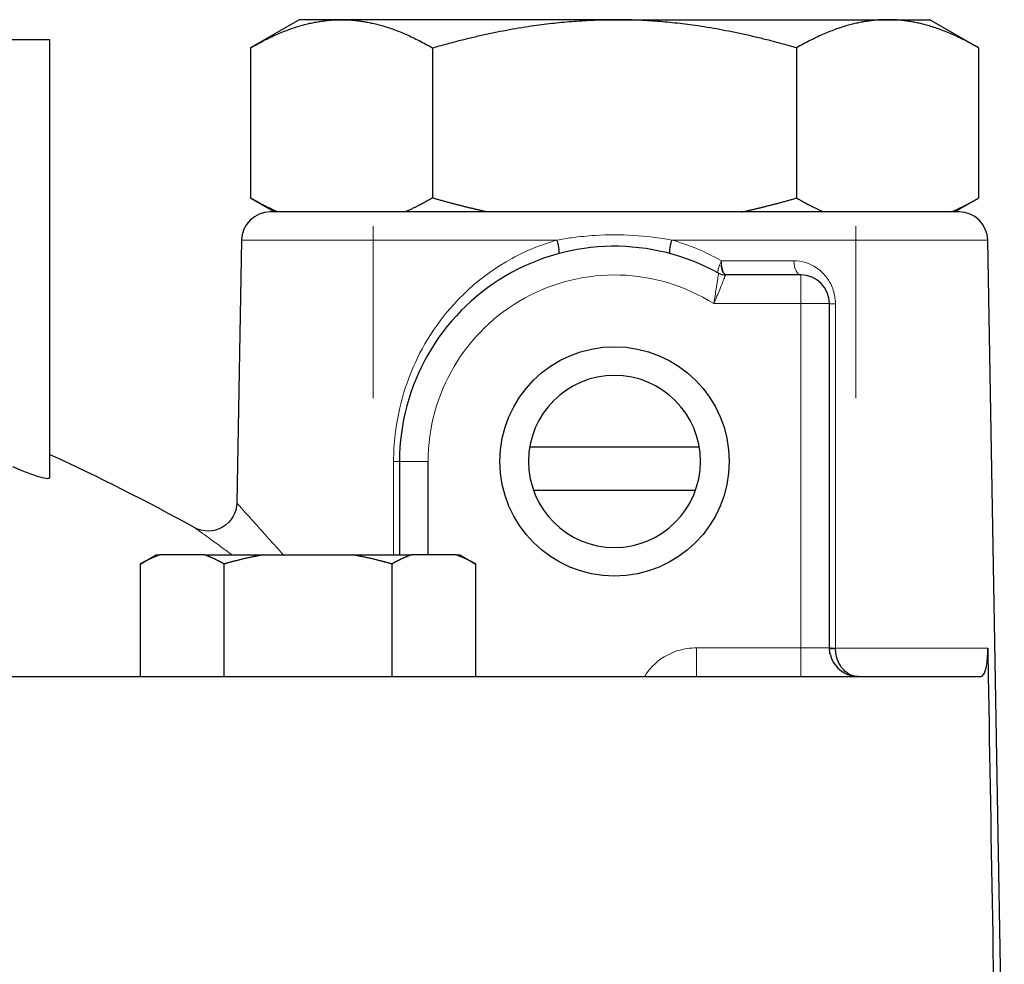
# Model space of a CAD drawing. Header units: millimetres. Extents: x 18 to 610, y -123 to 280.
# Tile 50 of 53: x 490 to 525, y 163 to 196. Entities that reach past the tile are written whole.
import ezdxf

# ---------------------------------------------------------------- set-up
doc = ezdxf.new("R2010")
doc.units = ezdxf.units.MM
doc.linetypes.add('SOLID', pattern=[0])

# ---------------------------------------------------------------- blocks, each defined once
blk = doc.blocks.new('BlockOfViews_1')
at = {"linetype": 'SOLID', "lineweight": 30}
for p, q in [((500.028, 195.99, -4.279), (498.324, 195.008, -4.51)), ((523.728, 195.008, -4.51), (522.024, 195.99, -4.279)), ((491.326, 180.024, 6.094), (491.325, 195.29, 5.968)), ((498.324, 195.008, -4.51), (498.324, 189.772, -4.51)), ((504.675, 195.008, 6.49), (504.675, 189.772, 6.49)), ((517.377, 195.008, 6.49), (517.377, 189.772, 6.49)), ((523.728, 195.008, -4.51), (523.728, 189.772, -4.51)), ((498.324, 189.772, -4.51), (499.161, 189.29, -4.397)), ((522.891, 189.29, -4.397), (523.728, 189.772, -4.51)), ((498.009, 188.307, -4.51), (497.849, 179.146, -4.51)), ((524.623, 155.09, -4.51), (524.043, 188.307, -4.51)), ((514.752, 187.436, 8.001), (514.808, 187.186, 8.174)), ((514.808, 187.186, 8.174), (514.752, 187.436, 8.001)), ((514.752, 187.436, 8.001), (514.785, 187.288, 8.072)), ((514.785, 187.288, 8.072), (514.752, 187.436, 8.001)), ((514.899, 187.09, 8.454), (514.808, 187.186, 8.174)), ((517.526, 187.09, 9.99), (514.899, 187.09, 9.99)), ((518.526, 174.09, 9.99), (518.526, 186.09, 9.99)), ((513.984, 181.09, 8.49), (508.071, 181.09, 8.49)), ((503.526, 180.59, 9.99), (503.526, 177.33, 9.99)), ((504.526, 177.33, 10.99), (504.526, 180.59, 10.99)), ((508.2, 179.59, 6.99), (513.853, 179.59, 6.99)), ((494.483, 177.012, 29.49), (495.033, 177.33, 29.49)), ((496.724, 177.33, 33.371), (495.167, 177.33, 30.675)), ((498.776, 177.33, 34.556), (501.889, 177.33, 34.556)), ((505.499, 177.33, 30.675), (503.942, 177.33, 33.371)), ((505.633, 177.33, 29.49), (506.183, 177.012, 29.49)), ((494.483, 177.012, 29.49), (494.483, 173.09, 29.49)), ((497.408, 173.09, 34.556), (497.408, 177.012, 34.556)), ((503.258, 177.012, 34.556), (503.258, 173.09, 34.556)), ((506.183, 173.09, 29.49), (506.183, 177.012, 29.49)), ((519.526, 173.09, 6.947), (519.381, 173.107, 6.827)), ((519.526, 173.09, 6.947), (519.499, 173.092, 6.933)), ((519.499, 173.092, 6.933), (519.526, 173.09, 6.947))]:
    blk.add_line(p, q, dxfattribs=at)
at = {"linetype": 'SOLID', "lineweight": 9}
for p, q in [((502.607, 182.79, 5.612), (502.607, 188.79, 5.612)), ((519.445, 182.79, 5.612), (519.445, 188.79, 5.612)), ((517.884, 187.024, 1.218), (517.884, 187.022, 1.218)), ((505.581, 185.748, 2.134), (505.581, 185.748, 2.134))]:
    blk.add_line(p, q, dxfattribs=at)
at = {"color": 196, "linetype": 'SOLID', "lineweight": 9}
for p, q in [((514.49, 186.09, 10.99), (517.526, 186.09, 10.99)), ((517.526, 186.09, 10.99), (517.526, 174.09, 10.99)), ((517.526, 174.09, 10.99), (513.883, 174.09, 10.99))]:
    blk.add_line(p, q, dxfattribs=at)
at = {"linetype": 'SOLID', "lineweight": 30}
blk.add_circle((511.026, 180.59, 10.99), 4, dxfattribs=at)
at = {"linetype": 'SOLID', "lineweight": 30, "extrusion": (0, 0, -1)}
blk.add_circle((-511.026, 180.59, -9.99), 3, dxfattribs=at)
at = {"linetype": 'SOLID', "lineweight": 30, "extrusion": (3.59384e-31, -1, 1.19314e-31)}
for start, end in [(150, 178.8), (90, 150)]:
    blk.add_arc((511.026, -4.51, -195.99), 11, start, end, dxfattribs=at)
at = {"linetype": 'SOLID', "lineweight": 30, "extrusion": (-3.59384e-31, 1, -1.19314e-31)}
for start, end in [(90, 150), (150, 178.8)]:
    blk.add_arc((-511.026, -4.51, 195.99), 11, start, end, dxfattribs=at)
at = {"linetype": 'SOLID', "lineweight": 30, "extrusion": (-8.45174e-29, -1, -2.25963e-31)}
blk.add_arc((490.027, 6.04, -195.29), 1.3, 356.8028, 153.3245, dxfattribs=at)
at = {"linetype": 'SOLID', "lineweight": 30}
for centre, radius, start, end in [((499.037, 188.262, -4.51), 1.029, 91.5594, 177.4404), ((523.043, 188.29, -4.51), 1, 0.9961, 90.0023), ((511.026, 180.59, 9.99), 7.5, 61.045, 180), ((514.899, 187.59, 9.99), 0.5, 241.045, 270), ((517.526, 186.09, 9.99), 1, 0, 90), ((459.026, 110.49, -4.51), 77.4, 61.15533, 65.3266), ((500.898, 165.078, 34.556), 12.435, 99.8269, 106.3028), ((499.767, 165.078, 34.556), 12.435, 73.6972, 80.1731), ((519.526, 174.09, 9.99), 1, 180, 180.7119), ((519.526, 174.09, 9.99), 1, 190.5261, 191.9494), ((519.526, 174.09, 9.99), 1, 194.0625, 255.9375), ((519.526, 174.09, 9.99), 1, 258.3766, 258.8903), ((519.526, 174.09, 9.99), 1, 269.6133, 270)]:
    blk.add_arc(centre, radius, start, end, dxfattribs=at)
at = {"linetype": 'SOLID', "lineweight": 30, "extrusion": (0, -1, 0)}
for centre, radius, start, end in [((511.026, -4.51, -189.29), 12.017, 0, 180), ((511.026, -4.51, -174.073), 13.266, 304.4328, 305.5331)]:
    blk.add_arc(centre, radius, start, end, dxfattribs=at)
at = {"color": 196, "linetype": 'SOLID', "lineweight": 9, "extrusion": (0, 1, 0)}
for centre, radius, start, end in [((-511.026, -4.51, 188.307), 13.017, 0, 81.1691), ((-511.026, -4.51, 188.307), 13.017, 98.8309, 180), ((-504.526, 9.99, 180.59), 1, 0, 90)]:
    blk.add_arc(centre, radius, start, end, dxfattribs=at)
at = {"linetype": 'SOLID', "lineweight": 30, "extrusion": (0.955714, 0.25669, 0.143946)}
blk.add_arc((49.853, -69.031, 536.024), 0.5, 180, 266.7513, dxfattribs=at)
at = {"linetype": 'SOLID', "lineweight": 30, "extrusion": (0.955714, -0.25669, -0.143946)}
blk.add_arc((314.965, 73.054, 440.766), 0.5, 180, 266.7513, dxfattribs=at)
at = {"linetype": 'SOLID', "lineweight": 9, "extrusion": (0, -1, 0)}
blk.add_arc((511.026, -4.51, -187.79), 10, 107.1513, 107.1621, dxfattribs=at)
at = {"color": 196, "linetype": 'SOLID', "lineweight": 9, "extrusion": (-0.848354, 0.46938, 0.244903)}
blk.add_arc((-413.416, 96.293, -346.695), 0.5, 278.8491, 0, dxfattribs=at)
at = {"color": 196, "linetype": 'SOLID', "lineweight": 9, "extrusion": (0, -1, 0)}
for centre, radius, start, end in [((511.026, -4.51, -187.581), 13.03, 61.287, 73.366), ((517.526, 9.99, -186.09), 1, 0, 90), ((511.026, -4.51, -174.073), 13.266, 11.0702, 54.4674)]:
    blk.add_arc(centre, radius, start, end, dxfattribs=at)
at = {"color": 196, "linetype": 'SOLID', "lineweight": 9, "extrusion": (-0.958153, 0, 0.286257)}
for start, end in [(271.0002, 307.1562), (312.7186, 326.5067)]:
    blk.add_arc((-187.59, 155.493, -490.932), 0.5, start, end, dxfattribs=at)
at = {"color": 196, "linetype": 'SOLID', "lineweight": 9, "extrusion": (-0.877037, 0, 0.480423)}
blk.add_arc((-187.59, 255.083, -450.355), 0.5, 271, 360, dxfattribs=at)
at = {"color": 196, "linetype": 'SOLID', "lineweight": 9, "extrusion": (0, 0, -1)}
blk.add_arc((-511.026, 180.59, -10.99), 6.5, 0, 122.2042, dxfattribs=at)
at = {"linetype": 'SOLID', "lineweight": 30, "extrusion": (-0.958153, 0, 0.286257)}
blk.add_arc((-187.59, 155.493, -490.932), 0.5, 310.8958, 312.7186, dxfattribs=at)
at = {"color": 196, "linetype": 'SOLID', "lineweight": 9, "extrusion": (-1, 0, 0)}
for centre, start, end in [((-186.09, 9.99, -517.526), 90, 180), ((-174.09, 11.99, -513.883), 270, 0), ((-174.09, 11.99, -517.526), 270, 0)]:
    blk.add_arc(centre, 1, start, end, dxfattribs=at)
at = {"color": 196, "linetype": 'SOLID', "lineweight": 9, "extrusion": (0, 0.999766, -0.021617)}
blk.add_arc((-519.026, 10.455, 185.907), 0.5, 306.1611, 0, dxfattribs=at)
at = {"color": 196, "linetype": 'SOLID', "lineweight": 9, "extrusion": (0, 0.999768, -0.021536)}
blk.add_arc((-503.026, 10.44, 180.407), 0.5, 180, 234.1328, dxfattribs=at)
at = {"linetype": 'SOLID', "lineweight": 30, "extrusion": (0, 0, -1)}
for centre, radius, start, end in [((-496.849, 179.163, 4.51), 1, 180.9996, 298.8448), ((-519.399, 174.078, -9.99), 0.874, 344.701, 0.8117), ((-519.518, 174.026, -10.076), 0.936, 269.6239, 284.544)]:
    blk.add_arc(centre, radius, start, end, dxfattribs=at)
at = {"linetype": 'SOLID', "lineweight": 30, "extrusion": (-0.866025, 9.12311e-12, 0.5)}
blk.add_arc((-165.078, 276.271, -413.49), 12.435, 189.8269, 196.3028, dxfattribs=at)
at = {"linetype": 'SOLID', "lineweight": 30, "extrusion": (0, 1, 0)}
for centre, radius, start, end in [((-500.333, 29.49, 177.33), 5.3, 0, 12.9201), ((-500.333, 29.49, 177.33), 5.3, 0, 12.9201), ((-500.333, 29.49, 177.33), 5.3, 47.0799, 72.9201), ((-500.333, 29.49, 177.33), 5.3, 47.0799, 72.9201), ((-500.333, 29.49, 177.33), 5.3, 107.0799, 132.9201), ((-500.333, 29.49, 177.33), 5.3, 107.0799, 132.9201), ((-500.333, 29.49, 177.33), 5.3, 167.0799, 180), ((-500.333, 29.49, 177.33), 5.3, 167.0799, 180), ((-459.026, -4.51, 173.09), 65.086, 0, 174.40348)]:
    blk.add_arc(centre, radius, start, end, dxfattribs=at)
at = {"linetype": 'SOLID', "lineweight": 30, "extrusion": (-0.866025, 2.99193e-12, 0.5)}
blk.add_arc((-165.078, 275.14, -413.49), 12.435, 163.6972, 170.1731, dxfattribs=at)
at = {"linetype": 'SOLID', "lineweight": 30, "extrusion": (0.866025, -2.16781e-12, 0.5)}
blk.add_arc((165.078, -225.193, 453.112), 12.435, 9.8269, 16.3028, dxfattribs=at)
at = {"linetype": 'SOLID', "lineweight": 30, "extrusion": (0.866025, 8.65531e-12, 0.5)}
blk.add_arc((165.078, -224.062, 453.112), 12.435, 343.6972, 350.1731, dxfattribs=at)
at = {"color": 196, "linetype": 'SOLID', "lineweight": 9, "extrusion": (-2.22045e-16, -1, 0)}
blk.add_arc((517.526, 9.99, -174.09), 1, 2.4545, 90, dxfattribs=at)
at = {"linetype": 'SOLID', "lineweight": 30, "extrusion": (-2.22045e-16, -1, 0)}
blk.add_arc((517.526, 9.99, -174.09), 1, 0, 2.4545, dxfattribs=at)
at = {"linetype": 'SOLID', "lineweight": 30, "extrusion": (0, -0.99977, 0.021444)}
blk.add_arc((519.026, 10.424, -173.906), 0.5, 180, 234.4735, dxfattribs=at)
at = {"linetype": 'SOLID', "lineweight": 30, "extrusion": (0.017452, -0.999807, 0.008982)}
blk.add_arc((521.985, 8.174, -164.93), 0.5, 182.5577, 234.4584, dxfattribs=at)
at = {"linetype": 'SOLID', "lineweight": 30}
for points, weights in [([(498.324, 195.008, -4.51), (500.026, 195.99, -1.562), (501.5, 195.99, 0.99)], [1.04835540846, 1.06275396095, 1]), ([(501.5, 195.99, 0.99), (502.974, 195.99, 3.543), (504.675, 195.008, 6.49)], [1, 1.06275396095, 1.04835540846]), ([(504.675, 195.008, 6.49), (508.079, 195.99, 6.49), (511.026, 195.99, 6.49)], [1.04835540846, 1.06275396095, 1]), ([(517.377, 195.008, 6.49), (513.974, 195.99, 6.49), (511.026, 195.99, 6.49)], [1.04835540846, 1.06275396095, 1]), ([(520.552, 195.99, 0.99), (519.079, 195.99, 3.543), (517.377, 195.008, 6.49)], [1, 1.06275396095, 1.04835540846]), ([(523.728, 195.008, -4.51), (522.026, 195.99, -1.562), (520.552, 195.99, 0.99)], [1.04835540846, 1.06275396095, 1]), ([(499.277, 189.289, -2.861), (498.817, 189.488, -3.657), (498.324, 189.772, -4.51)], [1.05027255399, 1.05248094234, 1.04835540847]), ([(504.675, 189.772, 6.49), (504.183, 189.488, 5.637), (503.723, 189.289, 4.841)], [1.0483554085, 1.05248094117, 1.05027255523]), ([(506.58, 189.289, 6.49), (505.66, 189.488, 6.49), (504.675, 189.772, 6.49)], [1.05027255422, 1.05248094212, 1.04835540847]), ([(515.472, 189.289, 6.49), (516.392, 189.488, 6.49), (517.377, 189.772, 6.49)], [1.05027255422, 1.05248094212, 1.04835540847]), ([(517.377, 189.772, 6.49), (517.869, 189.488, 5.637), (518.329, 189.289, 4.841)], [1.0483554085, 1.05248094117, 1.05027255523]), ([(522.776, 189.289, -2.861), (523.235, 189.488, -3.657), (523.728, 189.772, -4.51)], [1.05027255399, 1.05248094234, 1.04835540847])]:
    blk.add_rational_spline(points, weights, degree=2, dxfattribs=at)
at = {"color": 196, "linetype": 'SOLID', "lineweight": 9}
for points, knots in [([(509.028, 188.307, 8.353), (508.48, 188.155, 8.271), (507.949, 187.939, 8.156), (506.343, 187.066, 7.713), (505.403, 186.197, 7.298), (504.166, 184.352, 6.65), (503.763, 183.437, 6.398), (503.393, 181.849, 6.175), (503.319, 181.215, 6.134), (503.319, 180.581, 6.147)], [-10.710554, -10.710554, -10.710554, -10.710554, -8.930349, -8.930349, -4.944054, -4.944054, -1.901559, -1.901559, 0, 0, 0, 0]), ([(513.024, 188.307, 8.353), (512.588, 188.389, 8.419), (512.136, 188.444, 8.456), (511.24, 188.497, 8.492), (510.794, 188.496, 8.492), (510.076, 188.453, 8.462), (509.801, 188.426, 8.444), (509.361, 188.365, 8.399), (509.193, 188.338, 8.378), (509.028, 188.307, 8.353)], [0, 0, 0, 0, 1.422382, 1.422382, 2.801661, 2.801661, 3.663711, 3.663711, 4.202492, 4.202492, 4.202492, 4.202492]), ([(518.731, 186.081, 6.03), (518.731, 186.182, 6.028), (518.721, 186.285, 6.033), (518.67, 186.543, 6.065), (518.614, 186.692, 6.102), (518.421, 187.042, 6.231), (518.257, 187.215, 6.339), (517.836, 187.499, 6.604), (517.563, 187.581, 6.766), (517.286, 187.581, 6.918)], [0, 0, 0, 0, 0.303549, 0.303549, 0.789227, 0.789227, 1.566313, 1.566313, 2.550815, 2.550815, 2.550815, 2.550815]), ([(514.657, 187.153, 9.99), (514.657, 187.153, 10.08), (514.655, 187.14, 10.171), (514.647, 187.089, 10.342), (514.641, 187.053, 10.423), (514.629, 186.978, 10.545), (514.624, 186.945, 10.589), (514.615, 186.885, 10.656), (514.611, 186.861, 10.681), (514.603, 186.811, 10.728), (514.599, 186.784, 10.75), (514.587, 186.712, 10.805), (514.58, 186.665, 10.835), (514.56, 186.537, 10.903), (514.547, 186.453, 10.935), (514.52, 186.279, 10.978), (514.506, 186.19, 10.989), (514.491, 186.097, 10.99), (514.491, 186.094, 10.99), (514.49, 186.09, 10.99)], [0, 0, 0, 0, 0.404251, 0.404251, 0.796251, 0.796251, 1.041252, 1.041252, 1.194377, 1.194377, 1.347502, 1.347502, 1.592503, 1.592503, 1.984503, 1.984503, 2.373549, 2.373549, 2.388754, 2.388754, 2.388754, 2.388754]), ([(514.49, 186.09, 10.99), (514.492, 186.093, 10.99), (514.493, 186.097, 10.99), (514.53, 186.183, 10.989), (514.566, 186.266, 10.978), (514.634, 186.428, 10.935), (514.666, 186.507, 10.903), (514.716, 186.628, 10.835), (514.734, 186.672, 10.805), (514.761, 186.741, 10.75), (514.771, 186.766, 10.728), (514.791, 186.814, 10.681), (514.8, 186.836, 10.656), (514.822, 186.893, 10.589), (514.834, 186.924, 10.545), (514.862, 186.996, 10.423), (514.876, 187.03, 10.342), (514.894, 187.078, 10.171), (514.899, 187.09, 10.08), (514.899, 187.09, 9.99)], [-2.388754, -2.388754, -2.388754, -2.388754, -2.373549, -2.373549, -1.984503, -1.984503, -1.592503, -1.592503, -1.347502, -1.347502, -1.194377, -1.194377, -1.041252, -1.041252, -0.796251, -0.796251, -0.404251, -0.404251, 0, 0, 0, 0]), ([(518.736, 174.081, 6.285), (518.735, 174.758, 6.271), (518.735, 175.435, 6.257), (518.735, 176.768, 6.228), (518.734, 177.425, 6.214), (518.734, 178.492, 6.192), (518.734, 178.902, 6.183), (518.733, 179.568, 6.169), (518.733, 179.825, 6.163), (518.733, 180.338, 6.153), (518.733, 180.594, 6.147), (518.733, 181.261, 6.133), (518.733, 181.671, 6.124), (518.732, 182.738, 6.101), (518.732, 183.394, 6.088), (518.732, 184.727, 6.059), (518.731, 185.404, 6.045), (518.731, 186.081, 6.03)], [-12.002782, -12.002782, -12.002782, -12.002782, -9.971542, -9.971542, -8.001855, -8.001855, -6.7708, -6.7708, -6.001391, -6.001391, -5.231982, -5.231982, -4.000927, -4.000927, -2.03124, -2.03124, 0, 0, 0, 0]), ([(503.319, 180.581, 6.147), (503.319, 179.839, 6.163), (503.318, 179.097, 6.179), (503.318, 178.013, 6.202), (503.318, 177.672, 6.209), (503.318, 177.33, 6.216)], [-13.159218, -13.159218, -13.159218, -13.159218, -10.932273, -10.932273, -9.907192, -9.907192, -9.907192, -9.907192]), ([(499.413, 177.401, 1.781), (499.232, 177.604, 1.439), (499.059, 177.796, 1.078), (498.661, 178.237, 0.132), (498.454, 178.468, -0.472), (498.126, 178.833, -1.722), (498.005, 178.968, -2.366), (497.896, 179.092, -3.339), (497.871, 179.12, -3.667), (497.852, 179.142, -4.166), (497.849, 179.146, -4.338), (497.849, 179.146, -4.51)], [-47.232349, -47.232349, -47.232349, -47.232349, -46.060339, -46.060339, -44.3001, -44.3001, -42.559773, -42.559773, -41.675924, -41.675924, -41.203923, -41.203923, -41.203923, -41.203923]), ([(496.367, 178.287, -4.51), (496.367, 178.287, -4.327), (496.371, 178.284, -4.144), (496.397, 178.265, -3.615), (496.43, 178.242, -3.267), (496.576, 178.137, -2.236), (496.736, 178.022, -1.557), (497.151, 177.72, -0.292), (497.4, 177.539, 0.296), (497.684, 177.33, 0.844)], [41.203923, 41.203923, 41.203923, 41.203923, 41.675924, 41.675924, 42.559773, 42.559773, 44.3001, 44.3001, 45.941519, 45.941519, 45.941519, 45.941519]), ([(513.883, 174.09, 10.99), (513.665, 174.09, 10.99), (513.444, 174.057, 10.99), (512.899, 173.886, 10.99), (512.589, 173.697, 10.99), (512.243, 173.339, 10.99), (512.15, 173.219, 10.99), (512.073, 173.091, 10.99)], [-5.517877, -5.517877, -5.517877, -5.517877, -4.863595, -4.863595, -3.816745, -3.816745, -3.37155, -3.37155, -3.37155, -3.37155])]:
    blk.add_open_spline(points, degree=3, knots=knots, dxfattribs=at)
blk.add_open_spline([(514.756, 187.581, 7.975), (514.214, 187.892, 8.131), (513.632, 188.138, 8.262), (513.024, 188.307, 8.353)], degree=3, dxfattribs=at)
at = {"linetype": 'SOLID', "lineweight": 30}
for points, knots in [([(490.027, 180.413, 7.34), (490.137, 180.364, 7.34), (490.247, 180.318, 7.326), (490.499, 180.216, 7.262), (490.654, 180.157, 7.192), (490.929, 180.065, 6.992), (491.047, 180.032, 6.863), (491.134, 180.015, 6.723), (491.176, 180.006, 6.654), (491.213, 180.001, 6.58), (491.273, 179.998, 6.422), (491.295, 180.001, 6.34), (491.318, 180.011, 6.202), (491.324, 180.017, 6.148), (491.326, 180.024, 6.094)], [-1.334996, -1.334996, -1.334996, -1.334996, -0.993443, -0.993443, -0.496722, -0.496722, 0, 0, 0, 0.241871, 0.241871, 0.483741, 0.483741, 0.638869, 0.638869, 0.638869, 0.638869]), ([(495.167, 177.33, 30.675), (495.155, 177.326, 30.654), (495.143, 177.322, 30.633), (495.118, 177.313, 30.591), (495.106, 177.309, 30.57), (495.082, 177.3, 30.528), (495.07, 177.295, 30.507), (495.046, 177.286, 30.465), (495.034, 177.281, 30.444), (495.009, 177.272, 30.402), (494.997, 177.267, 30.381), (494.973, 177.257, 30.34), (494.961, 177.252, 30.319), (494.937, 177.242, 30.277), (494.925, 177.237, 30.256), (494.901, 177.226, 30.214), (494.889, 177.221, 30.194), (494.865, 177.21, 30.152), (494.853, 177.204, 30.131), (494.829, 177.193, 30.09), (494.817, 177.188, 30.069), (494.793, 177.176, 30.027), (494.781, 177.171, 30.006), (494.757, 177.159, 29.965), (494.745, 177.153, 29.944), (494.721, 177.141, 29.903), (494.709, 177.135, 29.882), (494.685, 177.123, 29.841), (494.673, 177.117, 29.82), (494.649, 177.104, 29.778), (494.637, 177.098, 29.758), (494.613, 177.085, 29.717), (494.602, 177.079, 29.696), (494.578, 177.066, 29.655), (494.566, 177.059, 29.634), (494.542, 177.046, 29.593), (494.53, 177.04, 29.572), (494.507, 177.026, 29.531), (494.495, 177.019, 29.511), (494.483, 177.012, 29.49)], [0, 0, 0, 0, 0.0280169, 0.0280169, 0.0560337, 0.0560337, 0.0840506, 0.0840506, 0.1120674, 0.1120674, 0.1400843, 0.1400843, 0.1681012, 0.1681012, 0.196118, 0.196118, 0.2241349, 0.2241349, 0.2521517, 0.2521517, 0.2801686, 0.2801686, 0.3081855, 0.3081855, 0.3362023, 0.3362023, 0.3642192, 0.3642192, 0.392236, 0.392236, 0.4202529, 0.4202529, 0.4482698, 0.4482698, 0.4762866, 0.4762866, 0.5043035, 0.5043035, 0.5323203, 0.5323203, 0.5323203, 0.5323203]), ([(497.408, 177.012, 34.556), (497.396, 177.019, 34.536), (497.384, 177.026, 34.515), (497.36, 177.04, 34.474), (497.349, 177.046, 34.454), (497.325, 177.059, 34.413), (497.313, 177.066, 34.392), (497.289, 177.079, 34.351), (497.277, 177.085, 34.33), (497.253, 177.098, 34.289), (497.241, 177.104, 34.268), (497.217, 177.117, 34.227), (497.205, 177.123, 34.206), (497.182, 177.135, 34.165), (497.17, 177.141, 34.144), (497.146, 177.153, 34.102), (497.134, 177.159, 34.082), (497.11, 177.171, 34.04), (497.098, 177.176, 34.019), (497.074, 177.188, 33.978), (497.062, 177.193, 33.957), (497.038, 177.205, 33.915), (497.026, 177.21, 33.895), (497.002, 177.221, 33.853), (496.99, 177.226, 33.832), (496.965, 177.237, 33.79), (496.953, 177.242, 33.77), (496.929, 177.252, 33.728), (496.917, 177.257, 33.707), (496.893, 177.267, 33.665), (496.881, 177.272, 33.644), (496.857, 177.281, 33.602), (496.845, 177.286, 33.581), (496.821, 177.295, 33.539), (496.809, 177.3, 33.518), (496.784, 177.309, 33.476), (496.772, 177.313, 33.455), (496.748, 177.322, 33.413), (496.736, 177.326, 33.392), (496.724, 177.33, 33.371)], [0, 0, 0, 0, 0.042359, 0.042359, 0.0847181, 0.0847181, 0.1270771, 0.1270771, 0.1694361, 0.1694361, 0.2117951, 0.2117951, 0.2541542, 0.2541542, 0.2965132, 0.2965132, 0.3388722, 0.3388722, 0.3812312, 0.3812312, 0.4235903, 0.4235903, 0.4659493, 0.4659493, 0.5083083, 0.5083083, 0.5506673, 0.5506673, 0.5930264, 0.5930264, 0.6353854, 0.6353854, 0.6777444, 0.6777444, 0.7201034, 0.7201034, 0.7624625, 0.7624625, 0.8048215, 0.8048215, 0.8048215, 0.8048215]), ([(498.776, 177.33, 34.556), (498.752, 177.326, 34.556), (498.728, 177.322, 34.556), (498.679, 177.313, 34.556), (498.655, 177.309, 34.556), (498.606, 177.3, 34.556), (498.582, 177.295, 34.556), (498.534, 177.286, 34.556), (498.51, 177.281, 34.556), (498.461, 177.272, 34.556), (498.437, 177.267, 34.556), (498.389, 177.257, 34.556), (498.365, 177.252, 34.556), (498.316, 177.242, 34.557), (498.292, 177.237, 34.557), (498.244, 177.226, 34.557), (498.22, 177.221, 34.557), (498.172, 177.21, 34.557), (498.148, 177.205, 34.557), (498.1, 177.193, 34.557), (498.076, 177.188, 34.557), (498.028, 177.176, 34.557), (498.004, 177.171, 34.557), (497.956, 177.159, 34.557), (497.932, 177.153, 34.557), (497.884, 177.141, 34.557), (497.86, 177.135, 34.557), (497.812, 177.123, 34.557), (497.789, 177.117, 34.557), (497.741, 177.104, 34.556), (497.717, 177.098, 34.556), (497.669, 177.085, 34.556), (497.645, 177.079, 34.556), (497.598, 177.066, 34.556), (497.574, 177.059, 34.556), (497.526, 177.046, 34.556), (497.503, 177.04, 34.556), (497.455, 177.026, 34.556), (497.432, 177.019, 34.556), (497.408, 177.012, 34.556)], [0, 0, 0, 0, 0.0280098, 0.0280098, 0.0560196, 0.0560196, 0.0840294, 0.0840294, 0.1120392, 0.1120392, 0.1400489, 0.1400489, 0.1680587, 0.1680587, 0.1960685, 0.1960685, 0.2240783, 0.2240783, 0.2520881, 0.2520881, 0.2800979, 0.2800979, 0.3081077, 0.3081077, 0.3361175, 0.3361175, 0.3641273, 0.3641273, 0.3921371, 0.3921371, 0.4201468, 0.4201468, 0.4481566, 0.4481566, 0.4761664, 0.4761664, 0.5041762, 0.5041762, 0.532186, 0.532186, 0.532186, 0.532186]), ([(503.258, 177.012, 34.556), (503.234, 177.019, 34.556), (503.21, 177.026, 34.556), (503.163, 177.04, 34.556), (503.139, 177.046, 34.556), (503.092, 177.059, 34.556), (503.068, 177.066, 34.556), (503.02, 177.079, 34.556), (502.996, 177.085, 34.556), (502.949, 177.098, 34.556), (502.925, 177.104, 34.556), (502.877, 177.117, 34.556), (502.853, 177.123, 34.556), (502.805, 177.135, 34.557), (502.782, 177.141, 34.557), (502.734, 177.153, 34.557), (502.71, 177.159, 34.557), (502.662, 177.171, 34.557), (502.638, 177.176, 34.557), (502.59, 177.188, 34.557), (502.566, 177.193, 34.557), (502.518, 177.205, 34.557), (502.494, 177.21, 34.557), (502.446, 177.221, 34.557), (502.422, 177.226, 34.557), (502.373, 177.237, 34.557), (502.349, 177.242, 34.557), (502.301, 177.252, 34.556), (502.277, 177.257, 34.556), (502.229, 177.267, 34.556), (502.205, 177.272, 34.556), (502.156, 177.281, 34.556), (502.132, 177.286, 34.556), (502.084, 177.295, 34.556), (502.059, 177.3, 34.556), (502.011, 177.309, 34.556), (501.987, 177.313, 34.556), (501.938, 177.322, 34.556), (501.914, 177.326, 34.556), (501.889, 177.33, 34.556)], [0, 0, 0, 0, 0.0423631, 0.0423631, 0.0847261, 0.0847261, 0.1270892, 0.1270892, 0.1694523, 0.1694523, 0.2118154, 0.2118154, 0.2541784, 0.2541784, 0.2965415, 0.2965415, 0.3389046, 0.3389046, 0.3812676, 0.3812676, 0.4236307, 0.4236307, 0.4659938, 0.4659938, 0.5083568, 0.5083568, 0.5507199, 0.5507199, 0.593083, 0.593083, 0.6354461, 0.6354461, 0.6778091, 0.6778091, 0.7201722, 0.7201722, 0.7625353, 0.7625353, 0.8048983, 0.8048983, 0.8048983, 0.8048983]), ([(503.942, 177.33, 33.371), (503.93, 177.326, 33.392), (503.918, 177.322, 33.413), (503.893, 177.313, 33.455), (503.881, 177.309, 33.477), (503.857, 177.3, 33.518), (503.845, 177.295, 33.539), (503.821, 177.286, 33.581), (503.809, 177.281, 33.602), (503.785, 177.272, 33.644), (503.773, 177.267, 33.665), (503.748, 177.257, 33.707), (503.736, 177.252, 33.728), (503.712, 177.242, 33.77), (503.7, 177.237, 33.79), (503.676, 177.226, 33.832), (503.664, 177.221, 33.853), (503.64, 177.21, 33.895), (503.628, 177.205, 33.915), (503.604, 177.193, 33.957), (503.592, 177.188, 33.978), (503.568, 177.176, 34.019), (503.556, 177.171, 34.04), (503.532, 177.159, 34.082), (503.52, 177.153, 34.102), (503.496, 177.141, 34.144), (503.484, 177.135, 34.165), (503.46, 177.123, 34.206), (503.448, 177.117, 34.227), (503.424, 177.104, 34.268), (503.412, 177.098, 34.289), (503.389, 177.085, 34.33), (503.377, 177.079, 34.351), (503.353, 177.066, 34.392), (503.341, 177.059, 34.413), (503.317, 177.046, 34.454), (503.305, 177.04, 34.474), (503.282, 177.026, 34.515), (503.27, 177.019, 34.536), (503.258, 177.012, 34.556)], [0, 0, 0, 0, 0.0280135, 0.0280135, 0.056027, 0.056027, 0.0840405, 0.0840405, 0.112054, 0.112054, 0.1400675, 0.1400675, 0.1680811, 0.1680811, 0.1960946, 0.1960946, 0.2241081, 0.2241081, 0.2521216, 0.2521216, 0.2801351, 0.2801351, 0.3081486, 0.3081486, 0.3361621, 0.3361621, 0.3641756, 0.3641756, 0.3921891, 0.3921891, 0.4202026, 0.4202026, 0.4482162, 0.4482162, 0.4762297, 0.4762297, 0.5042432, 0.5042432, 0.5322567, 0.5322567, 0.5322567, 0.5322567]), ([(506.183, 177.012, 29.49), (506.171, 177.019, 29.511), (506.159, 177.026, 29.531), (506.135, 177.04, 29.572), (506.124, 177.046, 29.593), (506.1, 177.059, 29.634), (506.088, 177.066, 29.655), (506.064, 177.079, 29.696), (506.052, 177.085, 29.717), (506.028, 177.098, 29.758), (506.016, 177.104, 29.779), (505.993, 177.117, 29.82), (505.981, 177.123, 29.841), (505.957, 177.135, 29.882), (505.945, 177.141, 29.903), (505.921, 177.153, 29.944), (505.909, 177.159, 29.965), (505.885, 177.171, 30.006), (505.873, 177.176, 30.027), (505.849, 177.188, 30.069), (505.837, 177.193, 30.09), (505.813, 177.205, 30.131), (505.801, 177.21, 30.152), (505.777, 177.221, 30.194), (505.765, 177.226, 30.214), (505.741, 177.237, 30.256), (505.729, 177.242, 30.277), (505.705, 177.252, 30.319), (505.692, 177.257, 30.34), (505.668, 177.267, 30.381), (505.656, 177.272, 30.402), (505.632, 177.281, 30.444), (505.62, 177.286, 30.465), (505.596, 177.295, 30.507), (505.584, 177.3, 30.528), (505.559, 177.309, 30.57), (505.547, 177.313, 30.591), (505.523, 177.322, 30.633), (505.511, 177.326, 30.654), (505.499, 177.33, 30.675)], [0, 0, 0, 0, 0.0423557, 0.0423557, 0.0847113, 0.0847113, 0.127067, 0.127067, 0.1694227, 0.1694227, 0.2117784, 0.2117784, 0.254134, 0.254134, 0.2964897, 0.2964897, 0.3388454, 0.3388454, 0.3812011, 0.3812011, 0.4235567, 0.4235567, 0.4659124, 0.4659124, 0.5082681, 0.5082681, 0.5506237, 0.5506237, 0.5929794, 0.5929794, 0.6353351, 0.6353351, 0.6776908, 0.6776908, 0.7200464, 0.7200464, 0.7624021, 0.7624021, 0.8047578, 0.8047578, 0.8047578, 0.8047578]), ([(518.736, 174.073, 6.286), (518.736, 174.074, 6.286), (518.736, 174.075, 6.285), (518.736, 174.076, 6.285), (518.736, 174.077, 6.285), (518.736, 174.079, 6.285), (518.736, 174.08, 6.285), (518.736, 174.081, 6.285), (518.736, 174.081, 6.285), (518.736, 174.081, 6.285)], [-0.008727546, -0.008727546, -0.008727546, -0.008727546, -0.005773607, -0.005773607, -0.002909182, -0.002909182, -0.001118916, -0.001118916, 0, 0, 0, 0]), ([(519.381, 173.107, 6.827), (519.298, 173.126, 6.759), (519.219, 173.161, 6.693), (519.03, 173.292, 6.536), (518.929, 173.41, 6.45), (518.81, 173.65, 6.349), (518.776, 173.753, 6.32), (518.743, 173.932, 6.292), (518.737, 174.002, 6.286), (518.736, 174.073, 6.286)], [0.0915555, 0.0915555, 0.0915555, 0.0915555, 0.2669823, 0.2669823, 0.5365764, 0.5365764, 0.7050726, 0.7050726, 0.8103828, 0.8103828, 0.8103828, 0.8103828]), ([(523.802, 173.09, 1.837), (523.865, 173.09, 1.196), (523.919, 173.169, 0.516), (524, 173.418, -0.738), (524.028, 173.597, -1.361), (524.042, 173.838, -1.793), (524.044, 173.886, -1.857), (524.045, 173.954, -1.919), (524.045, 173.981, -1.938), (524.045, 174.031, -1.958), (524.045, 174.051, -1.963), (524.045, 174.073, -1.963)], [7.831605, 7.831605, 7.831605, 7.831605, 9.407253, 9.407253, 10.997835, 10.997835, 11.443039, 11.443039, 11.670301, 11.670301, 11.814338, 11.814338, 11.814338, 11.814338])]:
    blk.add_open_spline(points, degree=3, knots=knots, dxfattribs=at)
for points in [[(499.476, 177.33, 1.899), (499.455, 177.354, 1.86), (499.434, 177.377, 1.821), (499.413, 177.401, 1.781)], [(503.318, 177.045, 6.223), (503.318, 177.045, 6.223), (503.318, 177.045, 6.223), (503.318, 177.045, 6.223)], [(524.045, 174.073, -1.963), (524.051, 173.745, -1.962), (524.056, 173.418, -1.961), (524.062, 173.09, -1.961)], [(524.062, 173.09, -1.961), (524.161, 167.388, -1.949), (524.276, 160.792, -1.936), (524.375, 155.09, -1.924)]]:
    blk.add_open_spline(points, degree=3, dxfattribs=at)

msp = doc.modelspace()

# ---------------------------------------------------------------- block references
msp.add_blockref('BlockOfViews_1', (0, 0))

doc.saveas('drawing.dxf')
